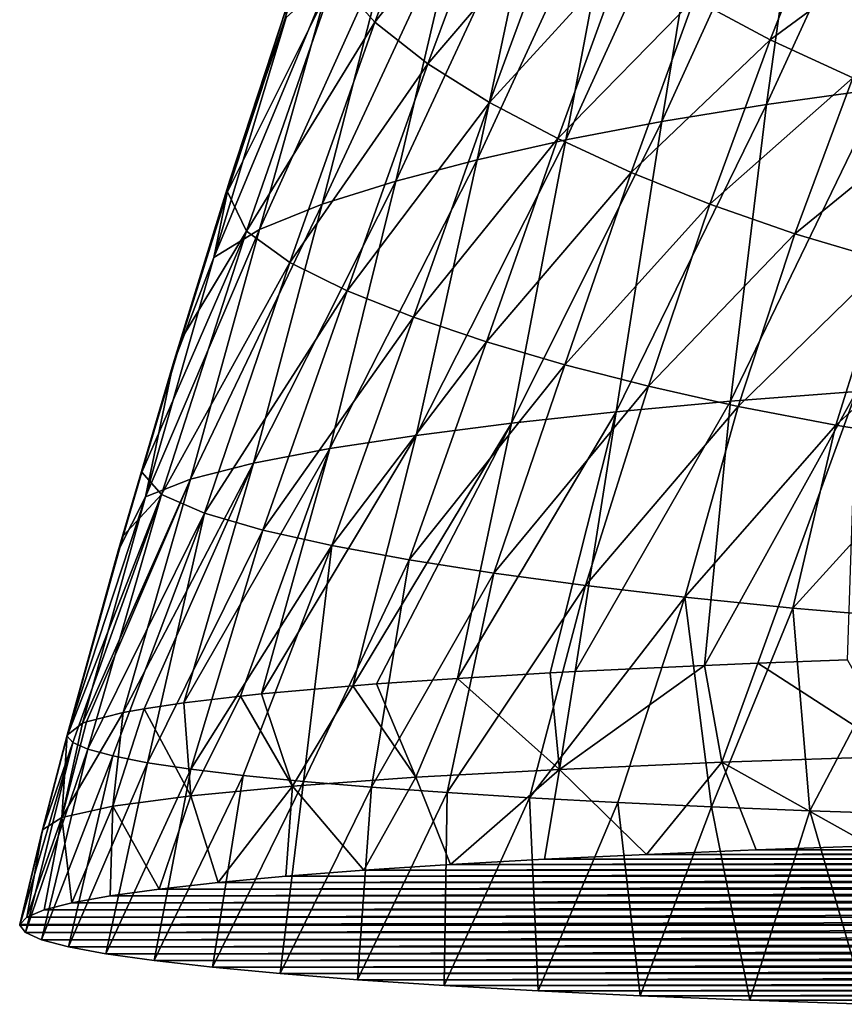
# Model space of a CAD drawing. Header units: millimetres. Extents: x -119 to 118, y -85 to 1160.
# Tile 31 of 49: x -28 to -15, y 1109 to 1125. Entities that reach past the tile are written whole.
import ezdxf

# ---------------------------------------------------------------- set-up
doc = ezdxf.new("R2010")
doc.units = ezdxf.units.MM
doc.header["$LTSCALE"] = 50.062222
for name, color, linetype in [('100', 7, 'CONTINUOUS'), ('105', 7, 'CONTINUOUS'), ('106', 7, 'CONTINUOUS'), ('93', 7, 'CONTINUOUS'), ('95', 7, 'CONTINUOUS'), ('96', 7, 'CONTINUOUS'), ('99', 7, 'CONTINUOUS')]:
    doc.layers.add(name, color=color, linetype=linetype)

msp = doc.modelspace()

# ---------------------------------------------------------------- linework, layer by layer
at = {"layer": '100', "linetype": 'CONTINUOUS'}
for points in [[(-27.592, 1112.013, 425.786), (-27.202, 1113.506, 425.568), (-27.586, 1112.021, 425.503), (-27.592, 1112.013, 425.786)], [(-27.202, 1113.506, 425.568), (-27.2, 1113.49, 425.262), (-27.586, 1112.021, 425.503), (-27.202, 1113.506, 425.568)], [(-27.95, 1110.51, 425.725), (-27.592, 1112.013, 425.786), (-27.586, 1112.021, 425.503), (-27.95, 1110.51, 425.725)], [(-27.95, 1110.51, 425.725), (-27.949, 1110.523, 425.972), (-27.592, 1112.013, 425.786), (-27.95, 1110.51, 425.725)]]:
    msp.add_3dface(points, dxfattribs=at)
at = {"layer": '105', "linetype": 'CONTINUOUS'}
for points in [[(-22.98, 1125.461, 417.581), (-21.039, 1128.197, 413.172), (-22.351, 1124.748, 414.721), (-22.98, 1125.461, 417.581)], [(-21.039, 1128.197, 413.172), (-20.3, 1127.343, 410.936), (-22.351, 1124.748, 414.721), (-21.039, 1128.197, 413.172)], [(-22.351, 1124.748, 414.721), (-20.3, 1127.343, 410.936), (-21.516, 1124.091, 412.289), (-22.351, 1124.748, 414.721)], [(-20.3, 1127.343, 410.936), (-19.414, 1126.549, 408.963), (-21.516, 1124.091, 412.289), (-20.3, 1127.343, 410.936)], [(-17.314, 1125.115, 405.587), (-15.19, 1126.801, 402.957), (-16.115, 1124.469, 404.113), (-17.314, 1125.115, 405.587)], [(-15.19, 1126.801, 402.957), (-13.9, 1126.102, 401.643), (-16.115, 1124.469, 404.113), (-15.19, 1126.801, 402.957)], [(-21.516, 1124.091, 412.289), (-19.414, 1126.549, 408.963), (-20.54, 1123.481, 410.181), (-21.516, 1124.091, 412.289)], [(-19.414, 1126.549, 408.963), (-18.414, 1125.808, 407.193), (-20.54, 1123.481, 410.181), (-19.414, 1126.549, 408.963)], [(-16.115, 1124.469, 404.113), (-13.9, 1126.102, 401.643), (-14.811, 1123.869, 402.751), (-16.115, 1124.469, 404.113)], [(-20.54, 1123.481, 410.181), (-18.414, 1125.808, 407.193), (-19.466, 1122.911, 408.316), (-20.54, 1123.481, 410.181)], [(-18.414, 1125.808, 407.193), (-17.314, 1125.115, 405.587), (-19.466, 1122.911, 408.316), (-18.414, 1125.808, 407.193)], [(-24.675, 1122.073, 422.87), (-23.58, 1125.372, 421.462), (-22.98, 1125.461, 417.581), (-24.675, 1122.073, 422.87)], [(-24.675, 1122.073, 422.87), (-22.98, 1125.461, 417.581), (-24.373, 1121.451, 419.19), (-24.675, 1122.073, 422.87)], [(-22.98, 1125.461, 417.581), (-22.351, 1124.748, 414.721), (-24.373, 1121.451, 419.19), (-22.98, 1125.461, 417.581)], [(-19.466, 1122.911, 408.316), (-17.314, 1125.115, 405.587), (-18.307, 1122.378, 406.64), (-19.466, 1122.911, 408.316)], [(-17.314, 1125.115, 405.587), (-16.115, 1124.469, 404.113), (-18.307, 1122.378, 406.64), (-17.314, 1125.115, 405.587)], [(-24.373, 1121.451, 419.19), (-22.351, 1124.748, 414.721), (-23.689, 1120.96, 416.128), (-24.373, 1121.451, 419.19)], [(-22.351, 1124.748, 414.721), (-21.516, 1124.091, 412.289), (-23.689, 1120.96, 416.128), (-22.351, 1124.748, 414.721)], [(-18.307, 1122.378, 406.64), (-16.115, 1124.469, 404.113), (-17.065, 1121.878, 405.108), (-18.307, 1122.378, 406.64)], [(-16.115, 1124.469, 404.113), (-14.811, 1123.869, 402.751), (-17.065, 1121.878, 405.108), (-16.115, 1124.469, 404.113)], [(-23.689, 1120.96, 416.128), (-21.516, 1124.091, 412.289), (-22.787, 1120.511, 413.533), (-23.689, 1120.96, 416.128)], [(-21.516, 1124.091, 412.289), (-20.54, 1123.481, 410.181), (-22.787, 1120.511, 413.533), (-21.516, 1124.091, 412.289)], [(-17.065, 1121.878, 405.108), (-14.811, 1123.869, 402.751), (-15.728, 1121.412, 403.69), (-17.065, 1121.878, 405.108)], [(-14.811, 1123.869, 402.751), (-13.386, 1123.315, 401.487), (-15.728, 1121.412, 403.69), (-14.811, 1123.869, 402.751)], [(-22.787, 1120.511, 413.533), (-20.54, 1123.481, 410.181), (-21.738, 1120.095, 411.29), (-22.787, 1120.511, 413.533)], [(-20.54, 1123.481, 410.181), (-19.466, 1122.911, 408.316), (-21.738, 1120.095, 411.29), (-20.54, 1123.481, 410.181)], [(-15.728, 1121.412, 403.69), (-13.386, 1123.315, 401.487), (-14.272, 1120.978, 402.366), (-15.728, 1121.412, 403.69)], [(-21.738, 1120.095, 411.29), (-19.466, 1122.911, 408.316), (-20.589, 1119.708, 409.311), (-21.738, 1120.095, 411.29)], [(-19.466, 1122.911, 408.316), (-18.307, 1122.378, 406.64), (-20.589, 1119.708, 409.311), (-19.466, 1122.911, 408.316)], [(-20.589, 1119.708, 409.311), (-18.307, 1122.378, 406.64), (-19.355, 1119.346, 407.535), (-20.589, 1119.708, 409.311)], [(-18.307, 1122.378, 406.64), (-17.065, 1121.878, 405.108), (-19.355, 1119.346, 407.535), (-18.307, 1122.378, 406.64)], [(-25.398, 1119.756, 423.683), (-24.675, 1122.073, 422.87), (-24.373, 1121.451, 419.19), (-25.398, 1119.756, 423.683)], [(-19.355, 1119.346, 407.535), (-17.065, 1121.878, 405.108), (-18.036, 1119.007, 405.915), (-19.355, 1119.346, 407.535)], [(-17.065, 1121.878, 405.108), (-15.728, 1121.412, 403.69), (-18.036, 1119.007, 405.915), (-17.065, 1121.878, 405.108)], [(-26.026, 1117.65, 424.311), (-25.398, 1119.756, 423.683), (-24.373, 1121.451, 419.19), (-26.026, 1117.65, 424.311)], [(-26.026, 1117.65, 424.311), (-24.373, 1121.451, 419.19), (-25.716, 1117.299, 420.598), (-26.026, 1117.65, 424.311)], [(-24.373, 1121.451, 419.19), (-23.689, 1120.96, 416.128), (-25.716, 1117.299, 420.598), (-24.373, 1121.451, 419.19)], [(-18.036, 1119.007, 405.915), (-15.728, 1121.412, 403.69), (-16.621, 1118.688, 404.416), (-18.036, 1119.007, 405.915)], [(-15.728, 1121.412, 403.69), (-14.272, 1120.978, 402.366), (-16.621, 1118.688, 404.416), (-15.728, 1121.412, 403.69)], [(-25.716, 1117.299, 420.598), (-23.689, 1120.96, 416.128), (-25.036, 1117.005, 417.457), (-25.716, 1117.299, 420.598)], [(-23.689, 1120.96, 416.128), (-22.787, 1120.511, 413.533), (-25.036, 1117.005, 417.457), (-23.689, 1120.96, 416.128)], [(-16.621, 1118.688, 404.416), (-14.272, 1120.978, 402.366), (-15.083, 1118.391, 403.017), (-16.621, 1118.688, 404.416)], [(-14.272, 1120.978, 402.366), (-12.666, 1120.578, 401.126), (-15.083, 1118.391, 403.017), (-14.272, 1120.978, 402.366)], [(-15.083, 1118.391, 403.017), (-12.666, 1120.578, 401.126), (-13.387, 1118.113, 401.706), (-15.083, 1118.391, 403.017)], [(-25.036, 1117.005, 417.457), (-22.787, 1120.511, 413.533), (-24.118, 1116.739, 414.741), (-25.036, 1117.005, 417.457)], [(-22.787, 1120.511, 413.533), (-21.738, 1120.095, 411.29), (-24.118, 1116.739, 414.741), (-22.787, 1120.511, 413.533)], [(-24.118, 1116.739, 414.741), (-21.738, 1120.095, 411.29), (-23.028, 1116.495, 412.351), (-24.118, 1116.739, 414.741)], [(-21.738, 1120.095, 411.29), (-20.589, 1119.708, 409.311), (-23.028, 1116.495, 412.351), (-21.738, 1120.095, 411.29)], [(-23.028, 1116.495, 412.351), (-20.589, 1119.708, 409.311), (-21.807, 1116.27, 410.214), (-23.028, 1116.495, 412.351)], [(-20.589, 1119.708, 409.311), (-19.355, 1119.346, 407.535), (-21.807, 1116.27, 410.214), (-20.589, 1119.708, 409.311)], [(-21.807, 1116.27, 410.214), (-19.355, 1119.346, 407.535), (-20.472, 1116.06, 408.281), (-21.807, 1116.27, 410.214)], [(-19.355, 1119.346, 407.535), (-18.036, 1119.007, 405.915), (-20.472, 1116.06, 408.281), (-19.355, 1119.346, 407.535)], [(-20.472, 1116.06, 408.281), (-18.036, 1119.007, 405.915), (-19.026, 1115.864, 406.513), (-20.472, 1116.06, 408.281)], [(-18.036, 1119.007, 405.915), (-16.621, 1118.688, 404.416), (-19.026, 1115.864, 406.513), (-18.036, 1119.007, 405.915)], [(-19.026, 1115.864, 406.513), (-16.621, 1118.688, 404.416), (-17.461, 1115.681, 404.883), (-19.026, 1115.864, 406.513)], [(-16.621, 1118.688, 404.416), (-15.083, 1118.391, 403.017), (-17.461, 1115.681, 404.883), (-16.621, 1118.688, 404.416)], [(-17.461, 1115.681, 404.883), (-15.083, 1118.391, 403.017), (-15.758, 1115.509, 403.376), (-17.461, 1115.681, 404.883)], [(-15.083, 1118.391, 403.017), (-13.387, 1118.113, 401.706), (-15.758, 1115.509, 403.376), (-15.083, 1118.391, 403.017)], [(-15.758, 1115.509, 403.376), (-13.387, 1118.113, 401.706), (-13.891, 1115.348, 401.984), (-15.758, 1115.509, 403.376)], [(-26.317, 1116.646, 424.576), (-26.026, 1117.65, 424.311), (-25.716, 1117.299, 420.598), (-26.317, 1116.646, 424.576)], [(-27.2, 1113.49, 425.262), (-26.317, 1116.646, 424.576), (-25.716, 1117.299, 420.598), (-27.2, 1113.49, 425.262)], [(-27.2, 1113.49, 425.262), (-25.716, 1117.299, 420.598), (-27.11, 1113.388, 423.314), (-27.2, 1113.49, 425.262)], [(-27.11, 1113.388, 423.314), (-25.716, 1117.299, 420.598), (-26.874, 1113.284, 421.331), (-27.11, 1113.388, 423.314)], [(-25.716, 1117.299, 420.598), (-25.036, 1117.005, 417.457), (-26.874, 1113.284, 421.331), (-25.716, 1117.299, 420.598)], [(-26.874, 1113.284, 421.331), (-25.036, 1117.005, 417.457), (-26.482, 1113.178, 419.305), (-26.874, 1113.284, 421.331)], [(-26.482, 1113.178, 419.305), (-25.036, 1117.005, 417.457), (-25.937, 1113.072, 417.296), (-26.482, 1113.178, 419.305)], [(-25.036, 1117.005, 417.457), (-24.118, 1116.739, 414.741), (-25.937, 1113.072, 417.296), (-25.036, 1117.005, 417.457)], [(-25.937, 1113.072, 417.296), (-24.118, 1116.739, 414.741), (-25.249, 1112.97, 415.346), (-25.937, 1113.072, 417.296)], [(-24.118, 1116.739, 414.741), (-23.028, 1116.495, 412.351), (-25.249, 1112.97, 415.346), (-24.118, 1116.739, 414.741)], [(-25.249, 1112.97, 415.346), (-23.028, 1116.495, 412.351), (-24.424, 1112.871, 413.462), (-25.249, 1112.97, 415.346)], [(-24.424, 1112.871, 413.462), (-23.028, 1116.495, 412.351), (-23.473, 1112.777, 411.658), (-24.424, 1112.871, 413.462)], [(-23.028, 1116.495, 412.351), (-21.807, 1116.27, 410.214), (-23.473, 1112.777, 411.658), (-23.028, 1116.495, 412.351)], [(-23.473, 1112.777, 411.658), (-21.807, 1116.27, 410.214), (-22.401, 1112.687, 409.937), (-23.473, 1112.777, 411.658)], [(-21.807, 1116.27, 410.214), (-20.472, 1116.06, 408.281), (-22.401, 1112.687, 409.937), (-21.807, 1116.27, 410.214)], [(-22.401, 1112.687, 409.937), (-20.472, 1116.06, 408.281), (-21.21, 1112.601, 408.3), (-22.401, 1112.687, 409.937)], [(-20.472, 1116.06, 408.281), (-19.026, 1115.864, 406.513), (-21.21, 1112.601, 408.3), (-20.472, 1116.06, 408.281)], [(-21.21, 1112.601, 408.3), (-19.026, 1115.864, 406.513), (-19.912, 1112.52, 406.762), (-21.21, 1112.601, 408.3)], [(-19.026, 1115.864, 406.513), (-17.461, 1115.681, 404.883), (-19.912, 1112.52, 406.762), (-19.026, 1115.864, 406.513)], [(-19.912, 1112.52, 406.762), (-17.461, 1115.681, 404.883), (-18.519, 1112.445, 405.331), (-19.912, 1112.52, 406.762)], [(-18.519, 1112.445, 405.331), (-17.461, 1115.681, 404.883), (-17.04, 1112.376, 404.015), (-18.519, 1112.445, 405.331)], [(-17.461, 1115.681, 404.883), (-15.758, 1115.509, 403.376), (-17.04, 1112.376, 404.015), (-17.461, 1115.681, 404.883)], [(-17.04, 1112.376, 404.015), (-15.758, 1115.509, 403.376), (-15.49, 1112.314, 402.822), (-17.04, 1112.376, 404.015)], [(-15.758, 1115.509, 403.376), (-13.891, 1115.348, 401.984), (-15.49, 1112.314, 402.822), (-15.758, 1115.509, 403.376)], [(-15.49, 1112.314, 402.822), (-13.891, 1115.348, 401.984), (-13.88, 1112.258, 401.753), (-15.49, 1112.314, 402.822)]]:
    msp.add_3dface(points, dxfattribs=at)
at = {"layer": '106', "linetype": 'CONTINUOUS'}
for points in [[(-27.586, 1112.021, 425.503), (-27.2, 1113.49, 425.262), (-27.11, 1113.388, 423.314), (-27.586, 1112.021, 425.503)], [(-27.86, 1110.394, 423.518), (-27.95, 1110.51, 425.725), (-27.11, 1113.388, 423.314), (-27.86, 1110.394, 423.518)], [(-27.95, 1110.51, 425.725), (-27.586, 1112.021, 425.503), (-27.11, 1113.388, 423.314), (-27.95, 1110.51, 425.725)], [(-27.86, 1110.394, 423.518), (-27.11, 1113.388, 423.314), (-26.874, 1113.284, 421.331), (-27.86, 1110.394, 423.518)], [(-27.604, 1110.281, 421.352), (-27.86, 1110.394, 423.518), (-26.874, 1113.284, 421.331), (-27.604, 1110.281, 421.352)], [(-27.604, 1110.281, 421.352), (-26.874, 1113.284, 421.331), (-26.482, 1113.178, 419.305), (-27.604, 1110.281, 421.352)], [(-27.182, 1110.169, 419.227), (-27.604, 1110.281, 421.352), (-26.482, 1113.178, 419.305), (-27.182, 1110.169, 419.227)], [(-27.182, 1110.169, 419.227), (-26.482, 1113.178, 419.305), (-25.937, 1113.072, 417.296), (-27.182, 1110.169, 419.227)], [(-26.591, 1110.06, 417.135), (-27.182, 1110.169, 419.227), (-25.937, 1113.072, 417.296), (-26.591, 1110.06, 417.135)], [(-26.591, 1110.06, 417.135), (-25.937, 1113.072, 417.296), (-25.249, 1112.97, 415.346), (-26.591, 1110.06, 417.135)], [(-25.829, 1109.952, 415.069), (-26.591, 1110.06, 417.135), (-25.249, 1112.97, 415.346), (-25.829, 1109.952, 415.069)], [(-25.829, 1109.952, 415.069), (-25.249, 1112.97, 415.346), (-24.424, 1112.871, 413.462), (-25.829, 1109.952, 415.069)], [(-24.909, 1109.847, 413.067), (-25.829, 1109.952, 415.069), (-24.424, 1112.871, 413.462), (-24.909, 1109.847, 413.067)], [(-24.909, 1109.847, 413.067), (-24.424, 1112.871, 413.462), (-23.473, 1112.777, 411.658), (-24.909, 1109.847, 413.067)], [(-23.844, 1109.747, 411.163), (-24.909, 1109.847, 413.067), (-23.473, 1112.777, 411.658), (-23.844, 1109.747, 411.163)], [(-23.844, 1109.747, 411.163), (-23.473, 1112.777, 411.658), (-22.401, 1112.687, 409.937), (-23.844, 1109.747, 411.163)], [(-22.623, 1109.651, 409.339), (-23.844, 1109.747, 411.163), (-22.401, 1112.687, 409.937), (-22.623, 1109.651, 409.339)], [(-22.623, 1109.651, 409.339), (-22.401, 1112.687, 409.937), (-21.21, 1112.601, 408.3), (-22.623, 1109.651, 409.339)], [(-21.258, 1109.56, 407.607), (-22.623, 1109.651, 409.339), (-21.21, 1112.601, 408.3), (-21.258, 1109.56, 407.607)], [(-21.258, 1109.56, 407.607), (-21.21, 1112.601, 408.3), (-19.912, 1112.52, 406.762), (-21.258, 1109.56, 407.607)], [(-19.775, 1109.476, 406), (-21.258, 1109.56, 407.607), (-19.912, 1112.52, 406.762), (-19.775, 1109.476, 406)], [(-19.775, 1109.476, 406), (-19.912, 1112.52, 406.762), (-18.519, 1112.445, 405.331), (-19.775, 1109.476, 406)], [(-18.167, 1109.399, 404.516), (-19.775, 1109.476, 406), (-18.519, 1112.445, 405.331), (-18.167, 1109.399, 404.516)], [(-18.167, 1109.399, 404.516), (-18.519, 1112.445, 405.331), (-17.04, 1112.376, 404.015), (-18.167, 1109.399, 404.516)], [(-16.434, 1109.327, 403.151), (-18.167, 1109.399, 404.516), (-17.04, 1112.376, 404.015), (-16.434, 1109.327, 403.151)], [(-16.434, 1109.327, 403.151), (-17.04, 1112.376, 404.015), (-15.49, 1112.314, 402.822), (-16.434, 1109.327, 403.151)], [(-14.608, 1109.263, 401.929), (-16.434, 1109.327, 403.151), (-15.49, 1112.314, 402.822), (-14.608, 1109.263, 401.929)], [(-14.608, 1109.263, 401.929), (-15.49, 1112.314, 402.822), (-13.88, 1112.258, 401.753), (-14.608, 1109.263, 401.929)]]:
    msp.add_3dface(points, dxfattribs=at)
at = {"layer": '93', "linetype": 'CONTINUOUS'}
for points in [[(-14.357, 1123.698, 444.619), (-13.783, 1128.652, 442.242), (-16.175, 1123.449, 443.186), (-14.357, 1123.698, 444.619)], [(-16.175, 1123.449, 443.186), (-13.783, 1128.652, 442.242), (-15.495, 1128.295, 440.88), (-16.175, 1123.449, 443.186)], [(-16.175, 1123.449, 443.186), (-15.495, 1128.295, 440.88), (-17.822, 1123.179, 441.64), (-16.175, 1123.449, 443.186)], [(-17.822, 1123.179, 441.64), (-15.495, 1128.295, 440.88), (-17.045, 1127.907, 439.415), (-17.822, 1123.179, 441.64)], [(-17.822, 1123.179, 441.64), (-17.045, 1127.907, 439.415), (-19.336, 1122.89, 439.963), (-17.822, 1123.179, 441.64)], [(-19.336, 1122.89, 439.963), (-17.045, 1127.907, 439.415), (-18.469, 1127.487, 437.83), (-19.336, 1122.89, 439.963)], [(-19.336, 1122.89, 439.963), (-18.469, 1127.487, 437.83), (-20.734, 1122.578, 438.119), (-19.336, 1122.89, 439.963)], [(-20.734, 1122.578, 438.119), (-18.469, 1127.487, 437.83), (-19.788, 1127.035, 436.088), (-20.734, 1122.578, 438.119)], [(-20.734, 1122.578, 438.119), (-19.788, 1127.035, 436.088), (-22.021, 1122.242, 436.057), (-20.734, 1122.578, 438.119)], [(-22.021, 1122.242, 436.057), (-19.788, 1127.035, 436.088), (-21.008, 1126.548, 434.138), (-22.021, 1122.242, 436.057)], [(-22.021, 1122.242, 436.057), (-21.008, 1126.548, 434.138), (-23.182, 1121.877, 433.71), (-22.021, 1122.242, 436.057)], [(-23.182, 1121.877, 433.71), (-21.008, 1126.548, 434.138), (-22.112, 1126.022, 431.911), (-23.182, 1121.877, 433.71)], [(-23.182, 1121.877, 433.71), (-22.112, 1126.022, 431.911), (-24.167, 1121.479, 430.978), (-23.182, 1121.877, 433.71)], [(-24.167, 1121.479, 430.978), (-22.112, 1126.022, 431.911), (-23.055, 1125.45, 429.306), (-24.167, 1121.479, 430.978)], [(-24.167, 1121.479, 430.978), (-23.055, 1125.45, 429.306), (-24.888, 1121.038, 427.723), (-24.167, 1121.479, 430.978)], [(-24.888, 1121.038, 427.723), (-23.055, 1125.45, 429.306), (-23.749, 1124.822, 426.187), (-24.888, 1121.038, 427.723)], [(-24.636, 1122.258, 423.166), (-23.749, 1124.822, 426.187), (-23.741, 1124.975, 422.011), (-24.636, 1122.258, 423.166)], [(-24.888, 1121.038, 427.723), (-23.749, 1124.822, 426.187), (-24.636, 1122.258, 423.166), (-24.888, 1121.038, 427.723)], [(-14.752, 1118.923, 446.596), (-14.357, 1123.698, 444.619), (-16.739, 1118.77, 445.07), (-14.752, 1118.923, 446.596)], [(-16.739, 1118.77, 445.07), (-14.357, 1123.698, 444.619), (-16.175, 1123.449, 443.186), (-16.739, 1118.77, 445.07)], [(-16.739, 1118.77, 445.07), (-16.175, 1123.449, 443.186), (-18.544, 1118.604, 443.402), (-16.739, 1118.77, 445.07)], [(-18.544, 1118.604, 443.402), (-16.175, 1123.449, 443.186), (-17.822, 1123.179, 441.64), (-18.544, 1118.604, 443.402)], [(-18.544, 1118.604, 443.402), (-17.822, 1123.179, 441.64), (-20.194, 1118.425, 441.58), (-18.544, 1118.604, 443.402)], [(-20.194, 1118.425, 441.58), (-17.822, 1123.179, 441.64), (-19.336, 1122.89, 439.963), (-20.194, 1118.425, 441.58)], [(-20.194, 1118.425, 441.58), (-19.336, 1122.89, 439.963), (-21.7, 1118.232, 439.578), (-20.194, 1118.425, 441.58)], [(-21.7, 1118.232, 439.578), (-19.336, 1122.89, 439.963), (-20.734, 1122.578, 438.119), (-21.7, 1118.232, 439.578)], [(-21.7, 1118.232, 439.578), (-20.734, 1122.578, 438.119), (-23.062, 1118.023, 437.359), (-21.7, 1118.232, 439.578)], [(-23.062, 1118.023, 437.359), (-20.734, 1122.578, 438.119), (-22.021, 1122.242, 436.057), (-23.062, 1118.023, 437.359)], [(-25.532, 1119.362, 424.17), (-24.888, 1121.038, 427.723), (-24.636, 1122.258, 423.166), (-25.532, 1119.362, 424.17)], [(-23.062, 1118.023, 437.359), (-22.021, 1122.242, 436.057), (-24.262, 1117.795, 434.87), (-23.062, 1118.023, 437.359)], [(-24.262, 1117.795, 434.87), (-22.021, 1122.242, 436.057), (-23.182, 1121.877, 433.71), (-24.262, 1117.795, 434.87)], [(-24.262, 1117.795, 434.87), (-23.182, 1121.877, 433.71), (-25.257, 1117.544, 432.031), (-24.262, 1117.795, 434.87)], [(-25.257, 1117.544, 432.031), (-23.182, 1121.877, 433.71), (-24.167, 1121.479, 430.978), (-25.257, 1117.544, 432.031)], [(-25.257, 1117.544, 432.031), (-24.167, 1121.479, 430.978), (-25.967, 1117.264, 428.732), (-25.257, 1117.544, 432.031)], [(-25.967, 1117.264, 428.732), (-24.167, 1121.479, 430.978), (-24.888, 1121.038, 427.723), (-25.967, 1117.264, 428.732)], [(-25.967, 1117.264, 428.732), (-24.888, 1121.038, 427.723), (-25.532, 1119.362, 424.17), (-25.967, 1117.264, 428.732)], [(-26.395, 1116.412, 424.979), (-25.967, 1117.264, 428.732), (-25.532, 1119.362, 424.17), (-26.395, 1116.412, 424.979)], [(-16.308, 1114.64, 447.215), (-14.752, 1118.923, 446.596), (-17.149, 1114.606, 446.554), (-16.308, 1114.64, 447.215)], [(-17.149, 1114.606, 446.554), (-14.752, 1118.923, 446.596), (-16.739, 1118.77, 445.07), (-17.149, 1114.606, 446.554)], [(-14.896, 1114.693, 448.214), (-14.752, 1118.923, 446.596), (-16.308, 1114.64, 447.215), (-14.896, 1114.693, 448.214)], [(-17.149, 1114.606, 446.554), (-16.739, 1118.77, 445.07), (-19.189, 1114.509, 444.708), (-17.149, 1114.606, 446.554)], [(-19.189, 1114.509, 444.708), (-16.739, 1118.77, 445.07), (-18.544, 1118.604, 443.402), (-19.189, 1114.509, 444.708)], [(-19.583, 1114.488, 444.306), (-18.544, 1118.604, 443.402), (-21.047, 1114.401, 442.655), (-19.583, 1114.488, 444.306)], [(-21.047, 1114.401, 442.655), (-18.544, 1118.604, 443.402), (-20.194, 1118.425, 441.58), (-21.047, 1114.401, 442.655)], [(-19.189, 1114.509, 444.708), (-18.544, 1118.604, 443.402), (-19.583, 1114.488, 444.306), (-19.189, 1114.509, 444.708)], [(-22.324, 1114.313, 440.962), (-20.194, 1118.425, 441.58), (-22.696, 1114.284, 440.415), (-22.324, 1114.313, 440.962)], [(-22.696, 1114.284, 440.415), (-20.194, 1118.425, 441.58), (-21.7, 1118.232, 439.578), (-22.696, 1114.284, 440.415)], [(-21.047, 1114.401, 442.655), (-20.194, 1118.425, 441.58), (-22.324, 1114.313, 440.962), (-21.047, 1114.401, 442.655)], [(-22.696, 1114.284, 440.415), (-21.7, 1118.232, 439.578), (-24.138, 1114.156, 437.969), (-22.696, 1114.284, 440.415)], [(-24.138, 1114.156, 437.969), (-21.7, 1118.232, 439.578), (-23.062, 1118.023, 437.359), (-24.138, 1114.156, 437.969)], [(-24.468, 1114.122, 437.315), (-23.062, 1118.023, 437.359), (-25.364, 1114.015, 435.275), (-24.468, 1114.122, 437.315)], [(-25.364, 1114.015, 435.275), (-23.062, 1118.023, 437.359), (-24.262, 1117.795, 434.87), (-25.364, 1114.015, 435.275)], [(-24.138, 1114.156, 437.969), (-23.062, 1118.023, 437.359), (-24.468, 1114.122, 437.315), (-24.138, 1114.156, 437.969)], [(-25.989, 1113.921, 433.492), (-24.262, 1117.795, 434.87), (-26.318, 1113.861, 432.347), (-25.989, 1113.921, 433.492)], [(-26.318, 1113.861, 432.347), (-24.262, 1117.795, 434.87), (-25.257, 1117.544, 432.031), (-26.318, 1113.861, 432.347)], [(-25.364, 1114.015, 435.275), (-24.262, 1117.795, 434.87), (-25.989, 1113.921, 433.492), (-25.364, 1114.015, 435.275)], [(-26.894, 1113.716, 429.582), (-25.257, 1117.544, 432.031), (-26.959, 1113.693, 429.135), (-26.894, 1113.716, 429.582)], [(-26.959, 1113.693, 429.135), (-25.257, 1117.544, 432.031), (-25.967, 1117.264, 428.732), (-26.959, 1113.693, 429.135)], [(-26.318, 1113.861, 432.347), (-25.257, 1117.544, 432.031), (-26.894, 1113.716, 429.582), (-26.318, 1113.861, 432.347)], [(-26.959, 1113.693, 429.135), (-25.967, 1117.264, 428.732), (-27.202, 1113.506, 425.568), (-26.959, 1113.693, 429.135)], [(-27.202, 1113.506, 425.568), (-25.967, 1117.264, 428.732), (-26.395, 1116.412, 424.979), (-27.202, 1113.506, 425.568)]]:
    msp.add_3dface(points, dxfattribs=at)
at = {"layer": '95', "linetype": 'CONTINUOUS'}
for points in [[(-24.675, 1122.073, 422.87), (-23.741, 1124.975, 422.011), (-23.58, 1125.372, 421.462), (-24.675, 1122.073, 422.87)], [(-24.636, 1122.258, 423.166), (-23.741, 1124.975, 422.011), (-24.675, 1122.073, 422.87), (-24.636, 1122.258, 423.166)], [(-25.532, 1119.362, 424.17), (-24.636, 1122.258, 423.166), (-25.398, 1119.756, 423.683), (-25.532, 1119.362, 424.17)], [(-25.398, 1119.756, 423.683), (-24.636, 1122.258, 423.166), (-24.675, 1122.073, 422.87), (-25.398, 1119.756, 423.683)], [(-26.026, 1117.65, 424.311), (-25.532, 1119.362, 424.17), (-25.398, 1119.756, 423.683), (-26.026, 1117.65, 424.311)], [(-26.395, 1116.412, 424.979), (-25.532, 1119.362, 424.17), (-26.317, 1116.646, 424.576), (-26.395, 1116.412, 424.979)], [(-26.317, 1116.646, 424.576), (-25.532, 1119.362, 424.17), (-26.026, 1117.65, 424.311), (-26.317, 1116.646, 424.576)], [(-27.2, 1113.49, 425.262), (-26.395, 1116.412, 424.979), (-26.317, 1116.646, 424.576), (-27.2, 1113.49, 425.262)], [(-27.202, 1113.506, 425.568), (-26.395, 1116.412, 424.979), (-27.2, 1113.49, 425.262), (-27.202, 1113.506, 425.568)]]:
    msp.add_3dface(points, dxfattribs=at)
at = {"layer": '96', "linetype": 'CONTINUOUS'}
for points in [[(-14.519, 1111.76, 449.575), (-16.338, 1111.697, 448.368), (14.519, 1111.76, 449.575), (-14.519, 1111.76, 449.575)], [(14.519, 1111.76, 449.575), (-16.338, 1111.697, 448.368), (16.338, 1111.697, 448.368), (14.519, 1111.76, 449.575)], [(-18.066, 1111.626, 447.02), (-19.672, 1111.549, 445.553), (18.066, 1111.626, 447.02), (-18.066, 1111.626, 447.02)], [(18.066, 1111.626, 447.02), (-19.672, 1111.549, 445.553), (19.672, 1111.549, 445.553), (18.066, 1111.626, 447.02)], [(-16.338, 1111.697, 448.368), (-18.066, 1111.626, 447.02), (16.338, 1111.697, 448.368), (-16.338, 1111.697, 448.368)], [(16.338, 1111.697, 448.368), (-18.066, 1111.626, 447.02), (18.066, 1111.626, 447.02), (16.338, 1111.697, 448.368)], [(-21.156, 1111.466, 443.962), (-22.524, 1111.376, 442.246), (21.156, 1111.466, 443.962), (-21.156, 1111.466, 443.962)], [(21.156, 1111.466, 443.962), (-22.524, 1111.376, 442.246), (22.524, 1111.376, 442.246), (21.156, 1111.466, 443.962)], [(-19.672, 1111.549, 445.553), (-21.156, 1111.466, 443.962), (19.672, 1111.549, 445.553), (-19.672, 1111.549, 445.553)], [(19.672, 1111.549, 445.553), (-21.156, 1111.466, 443.962), (21.156, 1111.466, 443.962), (19.672, 1111.549, 445.553)], [(-23.751, 1111.281, 440.438), (-24.822, 1111.182, 438.552), (23.751, 1111.281, 440.438), (-23.751, 1111.281, 440.438)], [(23.751, 1111.281, 440.438), (-24.822, 1111.182, 438.552), (24.822, 1111.182, 438.552), (23.751, 1111.281, 440.438)], [(-22.524, 1111.376, 442.246), (-23.751, 1111.281, 440.438), (22.524, 1111.376, 442.246), (-22.524, 1111.376, 442.246)], [(22.524, 1111.376, 442.246), (-23.751, 1111.281, 440.438), (23.751, 1111.281, 440.438), (22.524, 1111.376, 442.246)], [(-24.822, 1111.182, 438.552), (-25.751, 1111.078, 436.567), (24.822, 1111.182, 438.552), (-24.822, 1111.182, 438.552)], [(24.822, 1111.182, 438.552), (-25.751, 1111.078, 436.567), (25.751, 1111.078, 436.567), (24.822, 1111.182, 438.552)], [(-26.525, 1110.971, 434.518), (-27.129, 1110.862, 432.441), (26.525, 1110.971, 434.518), (-26.525, 1110.971, 434.518)], [(26.525, 1110.971, 434.518), (-27.129, 1110.862, 432.441), (27.129, 1110.862, 432.441), (26.525, 1110.971, 434.518)], [(-25.751, 1111.078, 436.567), (-26.525, 1110.971, 434.518), (25.751, 1111.078, 436.567), (-25.751, 1111.078, 436.567)], [(25.751, 1111.078, 436.567), (-26.525, 1110.971, 434.518), (26.525, 1110.971, 434.518), (25.751, 1111.078, 436.567)], [(-27.129, 1110.862, 432.441), (-27.566, 1110.751, 430.328), (27.129, 1110.862, 432.441), (-27.129, 1110.862, 432.441)], [(27.129, 1110.862, 432.441), (-27.566, 1110.751, 430.328), (27.566, 1110.751, 430.328), (27.129, 1110.862, 432.441)], [(-27.839, 1110.638, 428.171), (-27.949, 1110.523, 425.972), (27.839, 1110.638, 428.171), (-27.839, 1110.638, 428.171)], [(27.839, 1110.638, 428.171), (-27.949, 1110.523, 425.972), (27.949, 1110.523, 425.972), (27.839, 1110.638, 428.171)], [(-27.566, 1110.751, 430.328), (-27.839, 1110.638, 428.171), (27.566, 1110.751, 430.328), (-27.566, 1110.751, 430.328)], [(27.566, 1110.751, 430.328), (-27.839, 1110.638, 428.171), (27.839, 1110.638, 428.171), (27.566, 1110.751, 430.328)], [(-27.949, 1110.523, 425.972), (-27.95, 1110.51, 425.725), (27.949, 1110.523, 425.972), (-27.949, 1110.523, 425.972)], [(27.949, 1110.523, 425.972), (-27.95, 1110.51, 425.725), (27.95, 1110.51, 425.725), (27.949, 1110.523, 425.972)], [(-27.95, 1110.51, 425.725), (-27.86, 1110.394, 423.518), (27.95, 1110.51, 425.725), (-27.95, 1110.51, 425.725)], [(27.95, 1110.51, 425.725), (-27.86, 1110.394, 423.518), (27.86, 1110.394, 423.518), (27.95, 1110.51, 425.725)], [(-27.86, 1110.394, 423.518), (-27.604, 1110.281, 421.352), (27.86, 1110.394, 423.518), (-27.86, 1110.394, 423.518)], [(27.86, 1110.394, 423.518), (-27.604, 1110.281, 421.352), (27.604, 1110.281, 421.352), (27.86, 1110.394, 423.518)], [(-27.604, 1110.281, 421.352), (-27.182, 1110.169, 419.227), (27.604, 1110.281, 421.352), (-27.604, 1110.281, 421.352)], [(27.604, 1110.281, 421.352), (-27.182, 1110.169, 419.227), (27.182, 1110.169, 419.227), (27.604, 1110.281, 421.352)], [(-27.182, 1110.169, 419.227), (-26.591, 1110.06, 417.135), (27.182, 1110.169, 419.227), (-27.182, 1110.169, 419.227)], [(27.182, 1110.169, 419.227), (-26.591, 1110.06, 417.135), (26.591, 1110.06, 417.135), (27.182, 1110.169, 419.227)], [(-26.591, 1110.06, 417.135), (-25.829, 1109.952, 415.069), (26.591, 1110.06, 417.135), (-26.591, 1110.06, 417.135)], [(26.591, 1110.06, 417.135), (-25.829, 1109.952, 415.069), (25.829, 1109.952, 415.069), (26.591, 1110.06, 417.135)], [(-25.829, 1109.952, 415.069), (-24.909, 1109.847, 413.067), (25.829, 1109.952, 415.069), (-25.829, 1109.952, 415.069)], [(25.829, 1109.952, 415.069), (-24.909, 1109.847, 413.067), (24.909, 1109.847, 413.067), (25.829, 1109.952, 415.069)], [(-24.909, 1109.847, 413.067), (-23.844, 1109.747, 411.163), (24.909, 1109.847, 413.067), (-24.909, 1109.847, 413.067)], [(24.909, 1109.847, 413.067), (-23.844, 1109.747, 411.163), (23.844, 1109.747, 411.163), (24.909, 1109.847, 413.067)], [(-23.844, 1109.747, 411.163), (-22.623, 1109.651, 409.339), (23.844, 1109.747, 411.163), (-23.844, 1109.747, 411.163)], [(23.844, 1109.747, 411.163), (-22.623, 1109.651, 409.339), (22.623, 1109.651, 409.339), (23.844, 1109.747, 411.163)], [(-22.623, 1109.651, 409.339), (-21.258, 1109.56, 407.607), (22.623, 1109.651, 409.339), (-22.623, 1109.651, 409.339)], [(22.623, 1109.651, 409.339), (-21.258, 1109.56, 407.607), (21.258, 1109.56, 407.607), (22.623, 1109.651, 409.339)], [(-21.258, 1109.56, 407.607), (-19.775, 1109.476, 406), (21.258, 1109.56, 407.607), (-21.258, 1109.56, 407.607)], [(21.258, 1109.56, 407.607), (-19.775, 1109.476, 406), (19.775, 1109.476, 406), (21.258, 1109.56, 407.607)], [(-19.775, 1109.476, 406), (-18.167, 1109.399, 404.516), (19.775, 1109.476, 406), (-19.775, 1109.476, 406)], [(19.775, 1109.476, 406), (-18.167, 1109.399, 404.516), (18.167, 1109.399, 404.516), (19.775, 1109.476, 406)], [(-18.167, 1109.399, 404.516), (-16.434, 1109.327, 403.151), (18.167, 1109.399, 404.516), (-18.167, 1109.399, 404.516)], [(18.167, 1109.399, 404.516), (-16.434, 1109.327, 403.151), (16.434, 1109.327, 403.151), (18.167, 1109.399, 404.516)], [(-16.434, 1109.327, 403.151), (-14.608, 1109.263, 401.929), (16.434, 1109.327, 403.151), (-16.434, 1109.327, 403.151)]]:
    msp.add_3dface(points, dxfattribs=at)
at = {"layer": '99', "linetype": 'CONTINUOUS'}
for points in [[(-14.896, 1114.693, 448.214), (-16.308, 1114.64, 447.215), (-14.043, 1113.173, 449.334), (-14.896, 1114.693, 448.214)], [(-19.189, 1114.509, 444.708), (-19.583, 1114.488, 444.306), (-19.438, 1112.967, 445.156), (-19.189, 1114.509, 444.708)], [(-17.149, 1114.606, 446.554), (-19.189, 1114.509, 444.708), (-19.438, 1112.967, 445.156), (-17.149, 1114.606, 446.554)], [(-17.149, 1114.606, 446.554), (-19.438, 1112.967, 445.156), (-16.879, 1113.078, 447.404), (-17.149, 1114.606, 446.554)], [(-16.308, 1114.64, 447.215), (-17.149, 1114.606, 446.554), (-16.879, 1113.078, 447.404), (-16.308, 1114.64, 447.215)], [(-16.308, 1114.64, 447.215), (-16.879, 1113.078, 447.404), (-14.043, 1113.173, 449.334), (-16.308, 1114.64, 447.215)], [(-21.047, 1114.401, 442.655), (-22.324, 1114.313, 440.962), (-21.701, 1112.842, 442.613), (-21.047, 1114.401, 442.655)], [(-21.047, 1114.401, 442.655), (-21.701, 1112.842, 442.613), (-19.438, 1112.967, 445.156), (-21.047, 1114.401, 442.655)], [(-19.583, 1114.488, 444.306), (-21.047, 1114.401, 442.655), (-19.438, 1112.967, 445.156), (-19.583, 1114.488, 444.306)], [(-22.696, 1114.284, 440.415), (-24.138, 1114.156, 437.969), (-23.648, 1112.703, 439.791), (-22.696, 1114.284, 440.415)], [(-22.696, 1114.284, 440.415), (-23.648, 1112.703, 439.791), (-21.701, 1112.842, 442.613), (-22.696, 1114.284, 440.415)], [(-22.324, 1114.313, 440.962), (-22.696, 1114.284, 440.415), (-21.701, 1112.842, 442.613), (-22.324, 1114.313, 440.962)], [(-24.468, 1114.122, 437.315), (-25.364, 1114.015, 435.275), (-25.252, 1112.551, 436.702), (-24.468, 1114.122, 437.315)], [(-24.468, 1114.122, 437.315), (-25.252, 1112.551, 436.702), (-23.648, 1112.703, 439.791), (-24.468, 1114.122, 437.315)], [(-24.138, 1114.156, 437.969), (-24.468, 1114.122, 437.315), (-23.648, 1112.703, 439.791), (-24.138, 1114.156, 437.969)], [(-25.989, 1113.921, 433.492), (-26.318, 1113.861, 432.347), (-26.48, 1112.386, 433.352), (-25.989, 1113.921, 433.492)], [(-25.989, 1113.921, 433.492), (-26.48, 1112.386, 433.352), (-25.252, 1112.551, 436.702), (-25.989, 1113.921, 433.492)], [(-25.364, 1114.015, 435.275), (-25.989, 1113.921, 433.492), (-25.252, 1112.551, 436.702), (-25.364, 1114.015, 435.275)], [(-26.318, 1113.861, 432.347), (-26.894, 1113.716, 429.582), (-27.286, 1112.207, 429.728), (-26.318, 1113.861, 432.347)], [(-26.318, 1113.861, 432.347), (-27.286, 1112.207, 429.728), (-26.48, 1112.386, 433.352), (-26.318, 1113.861, 432.347)], [(-26.894, 1113.716, 429.582), (-26.959, 1113.693, 429.135), (-27.286, 1112.207, 429.728), (-26.894, 1113.716, 429.582)], [(-26.959, 1113.693, 429.135), (-27.202, 1113.506, 425.568), (-27.286, 1112.207, 429.728), (-26.959, 1113.693, 429.135)], [(-27.286, 1112.207, 429.728), (-27.202, 1113.506, 425.568), (-27.592, 1112.013, 425.786), (-27.286, 1112.207, 429.728)], [(-16.879, 1113.078, 447.404), (-14.519, 1111.76, 449.575), (-14.043, 1113.173, 449.334), (-16.879, 1113.078, 447.404)], [(-21.701, 1112.842, 442.613), (-21.156, 1111.466, 443.962), (-19.438, 1112.967, 445.156), (-21.701, 1112.842, 442.613)], [(-21.156, 1111.466, 443.962), (-19.672, 1111.549, 445.553), (-19.438, 1112.967, 445.156), (-21.156, 1111.466, 443.962)], [(-19.672, 1111.549, 445.553), (-18.066, 1111.626, 447.02), (-19.438, 1112.967, 445.156), (-19.672, 1111.549, 445.553)], [(-19.438, 1112.967, 445.156), (-18.066, 1111.626, 447.02), (-16.879, 1113.078, 447.404), (-19.438, 1112.967, 445.156)], [(-18.066, 1111.626, 447.02), (-16.338, 1111.697, 448.368), (-16.879, 1113.078, 447.404), (-18.066, 1111.626, 447.02)], [(-16.338, 1111.697, 448.368), (-14.519, 1111.76, 449.575), (-16.879, 1113.078, 447.404), (-16.338, 1111.697, 448.368)], [(-23.648, 1112.703, 439.791), (-22.524, 1111.376, 442.246), (-21.701, 1112.842, 442.613), (-23.648, 1112.703, 439.791)], [(-22.524, 1111.376, 442.246), (-21.156, 1111.466, 443.962), (-21.701, 1112.842, 442.613), (-22.524, 1111.376, 442.246)], [(-25.252, 1112.551, 436.702), (-24.822, 1111.182, 438.552), (-23.648, 1112.703, 439.791), (-25.252, 1112.551, 436.702)], [(-24.822, 1111.182, 438.552), (-23.751, 1111.281, 440.438), (-23.648, 1112.703, 439.791), (-24.822, 1111.182, 438.552)], [(-23.751, 1111.281, 440.438), (-22.524, 1111.376, 442.246), (-23.648, 1112.703, 439.791), (-23.751, 1111.281, 440.438)], [(-26.48, 1112.386, 433.352), (-25.751, 1111.078, 436.567), (-25.252, 1112.551, 436.702), (-26.48, 1112.386, 433.352)], [(-25.751, 1111.078, 436.567), (-24.822, 1111.182, 438.552), (-25.252, 1112.551, 436.702), (-25.751, 1111.078, 436.567)], [(-27.286, 1112.207, 429.728), (-27.129, 1110.862, 432.441), (-26.48, 1112.386, 433.352), (-27.286, 1112.207, 429.728)], [(-27.129, 1110.862, 432.441), (-26.525, 1110.971, 434.518), (-26.48, 1112.386, 433.352), (-27.129, 1110.862, 432.441)], [(-26.525, 1110.971, 434.518), (-25.751, 1111.078, 436.567), (-26.48, 1112.386, 433.352), (-26.525, 1110.971, 434.518)], [(-27.839, 1110.638, 428.171), (-27.566, 1110.751, 430.328), (-27.286, 1112.207, 429.728), (-27.839, 1110.638, 428.171)], [(-27.592, 1112.013, 425.786), (-27.839, 1110.638, 428.171), (-27.286, 1112.207, 429.728), (-27.592, 1112.013, 425.786)], [(-27.566, 1110.751, 430.328), (-27.129, 1110.862, 432.441), (-27.286, 1112.207, 429.728), (-27.566, 1110.751, 430.328)], [(-27.949, 1110.523, 425.972), (-27.839, 1110.638, 428.171), (-27.592, 1112.013, 425.786), (-27.949, 1110.523, 425.972)]]:
    msp.add_3dface(points, dxfattribs=at)

doc.saveas('drawing.dxf')
